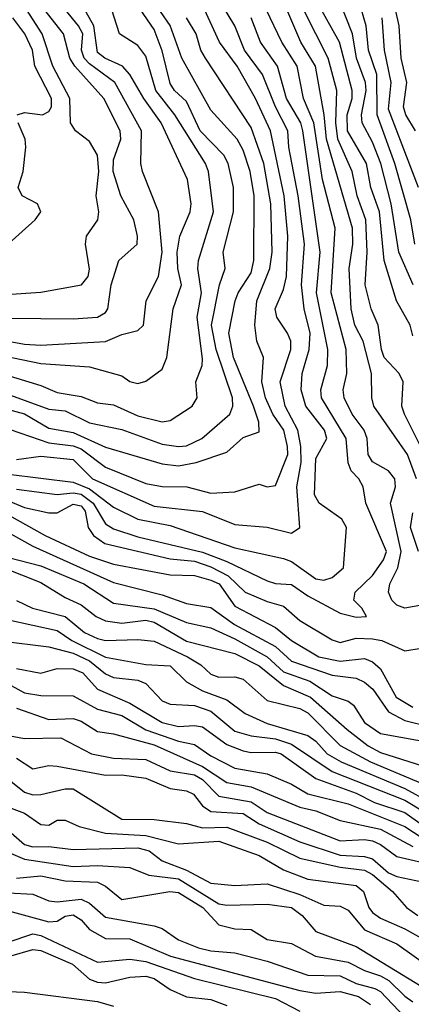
# Model space of a CAD drawing. Header units: metres. Extents: x -51132 to -49532, y -231222 to -229437.
# Tile 44 of 256: x -51083 to -51059, y -230870 to -230809. Entities that reach past the tile are written whole.
import ezdxf

# ---------------------------------------------------------------- set-up
doc = ezdxf.new("R2010")
doc.units = ezdxf.units.M
for name, color, linetype in [('CONTOUR_HALF', 8, 'Continuous'), ('CONTOUR_INDEX', 1, 'Continuous'), ('CONTOUR_INTER', 3, 'Continuous')]:
    doc.layers.add(name, color=color, linetype=linetype)

msp = doc.modelspace()

# ---------------------------------------------------------------- linework, layer by layer
at = {"layer": 'CONTOUR_HALF'}
for points, elevation in [([(-51091.08, -230831.093), (-51083.08, -230833.242), (-51081.58, -230834.122), (-51080.08, -230834.391), (-51078.08, -230835.31), (-51074.58, -230836.323), (-51073.58, -230836.446), (-51072.476, -230836.259), (-51070.58, -230835.605), (-51069.58, -230834.699), (-51068.58, -230834.352), (-51068.612, -230833.759), (-51068.943, -230832.759), (-51070.181, -230829.759), (-51070.465, -230828.259), (-51070.067, -230826.259), (-51069.888, -230825.759), (-51069.08, -230824.518), (-51068.917, -230823.759), (-51068.896, -230819.759), (-51069.145, -230818.259), (-51069.58, -230816.937), (-51069.934, -230816.259), (-51071.58, -230814.476), (-51073.362, -230811.259), (-51074.08, -230809.245), (-51076.468, -230805.759)], 43.5), ([(-51088.08, -230828.027), (-51083.08, -230828.926), (-51082.08, -230829.004), (-51078.08, -230828.776), (-51077.08, -230828.341), (-51076.08, -230828.091), (-51075.743, -230827.759), (-51075.57, -230826.259), (-51074.814, -230824.759), (-51074.588, -230823.259), (-51074.81, -230820.759), (-51075.797, -230818.259), (-51075.891, -230817.759), (-51075.852, -230815.759), (-51077.503, -230812.759), (-51079.08, -230811.613), (-51079.394, -230811.259), (-51079.557, -230810.759), (-51079.483, -230809.759), (-51079.754, -230809.259), (-51081.58, -230806.985)], 41.5), ([(-51059.08, -230828.415), (-51059.246, -230827.759), (-51060.088, -230826.259), (-51060.863, -230823.759), (-51061.142, -230820.759), (-51061.689, -230819.259), (-51061.947, -230817.759), (-51063.13, -230815.759), (-51063.153, -230814.759), (-51062.845, -230813.759), (-51062.829, -230813.259), (-51063.618, -230810.259), (-51065.291, -230807.259)], 47.5), ([(-51058.969, -230822.759), (-51059.204, -230821.259), (-51060.189, -230817.759), (-51061.298, -230814.759), (-51061.304, -230812.259), (-51061.823, -230810.759), (-51061.972, -230809.259), (-51062.54, -230807.259)], 48.5), ([(-51086.08, -230830.273), (-51082.08, -230831.498), (-51081.08, -230831.933), (-51079.58, -230832.178), (-51078.58, -230832.572), (-51077.58, -230832.683), (-51076.08, -230833.361), (-51074.58, -230833.737), (-51074.08, -230833.655), (-51072.722, -230832.759), (-51072.409, -230832.259), (-51072.504, -230831.259), (-51072.105, -230830.259), (-51072.08, -230829.847), (-51072.426, -230827.259), (-51072.145, -230825.759), (-51072.371, -230824.259), (-51072.334, -230823.759), (-51071.405, -230820.759), (-51071.707, -230818.259), (-51071.905, -230817.759), (-51073.79, -230814.759), (-51074.978, -230813.259), (-51075.58, -230811.125), (-51076.08, -230810.475), (-51077.218, -230809.759), (-51077.862, -230807.759)], 42.5), ([(-51083.58, -230836.064), (-51082.08, -230835.868), (-51080.08, -230836.056), (-51078.882, -230837.259), (-51075.08, -230838.953), (-51072.08, -230839.271), (-51070.08, -230840.076), (-51068.08, -230840.247), (-51066.58, -230840.616), (-51066.08, -230840.26), (-51066.266, -230837.759), (-51065.989, -230836.259), (-51066.012, -230835.259), (-51066.199, -230834.259), (-51066.987, -230832.759), (-51067.276, -230831.259), (-51066.635, -230829.259), (-51066.634, -230828.759), (-51066.825, -230828.259), (-51067.483, -230827.259), (-51067.589, -230826.759), (-51067.08, -230825.562), (-51066.889, -230824.759), (-51066.822, -230822.259), (-51067.045, -230819.759), (-51067.891, -230815.759), (-51068.802, -230813.759), (-51069.939, -230811.759), (-51071.028, -230810.259), (-51072.2, -230807.759)], 44.5), ([(-51086.08, -230825.982), (-51082.08, -230825.722), (-51079.562, -230825.259), (-51079.147, -230824.759), (-51079.08, -230824.305), (-51079.325, -230822.759), (-51079.248, -230822.259), (-51078.552, -230821.259), (-51078.487, -230820.759), (-51078.657, -230819.759), (-51078.489, -230818.259), (-51078.583, -230817.259), (-51079.08, -230816.403), (-51079.938, -230815.759), (-51080.251, -230815.259), (-51080.285, -230813.759), (-51081.328, -230811.759), (-51082.002, -230809.759), (-51082.974, -230808.259)], 40.5), ([(-51058.858, -230837.259), (-51059.412, -230835.759), (-51061.499, -230832.759), (-51061.619, -230832.259), (-51061.639, -230830.759), (-51062.165, -230828.759), (-51062.666, -230827.759), (-51062.901, -230826.759), (-51063.011, -230824.259), (-51062.803, -230822.759), (-51062.808, -230821.759), (-51064.42, -230816.259), (-51064.558, -230814.759), (-51065.111, -230811.759), (-51066.011, -230810.259), (-51066.873, -230808.259)], 46.5), ([(-51058.927, -230815.759), (-51059.514, -230814.759), (-51059.658, -230814.259), (-51059.464, -230812.759), (-51059.807, -230811.259), (-51059.936, -230809.259), (-51060.15, -230808.259)], 49.5), ([(-51083.58, -230837.894), (-51081.08, -230838.231), (-51080.08, -230838.122), (-51079.58, -230838.204), (-51078.837, -230838.759), (-51078.08, -230840.039), (-51077.58, -230840.358), (-51076.08, -230840.852), (-51072.08, -230841.786), (-51070.58, -230842.363), (-51068.08, -230843.56), (-51067.58, -230843.727), (-51066.58, -230843.789), (-51065.58, -230844.486), (-51063.58, -230845.566), (-51062.58, -230845.806), (-51061.948, -230845.759), (-51062.239, -230845.259), (-51062.74, -230844.759), (-51062.654, -230844.259), (-51061.58, -230843.225), (-51060.9, -230842.259), (-51060.723, -230841.759), (-51061.993, -230838.759), (-51062.156, -230837.759), (-51062.429, -230837.259), (-51062.903, -230836.759), (-51063.08, -230836.263), (-51063.201, -230834.759), (-51064.735, -230832.259), (-51064.765, -230831.759), (-51064.352, -230830.259), (-51064.342, -230829.259), (-51065.034, -230825.759), (-51064.823, -230823.259), (-51065.883, -230815.759), (-51066.009, -230815.259), (-51066.902, -230813.759), (-51067.453, -230811.759), (-51068.505, -230810.259), (-51069.077, -230808.759)], 45.5), ([(-51084.58, -230839.218), (-51081.805, -230840.759), (-51079.08, -230842.034), (-51077.58, -230842.525), (-51074.08, -230843.184), (-51072.58, -230843.233), (-51071.58, -230843.517), (-51071.055, -230843.759), (-51070.08, -230845.136), (-51067.58, -230846.458), (-51066.58, -230847.25), (-51064.901, -230848.259), (-51063.58, -230848.538), (-51062.08, -230848.355), (-51061.58, -230848.578), (-51061.08, -230849.002), (-51060.115, -230850.759), (-51059.08, -230851.367)], 46.5), ([(-51058.741, -230841.759), (-51059.229, -230840.259), (-51059.08, -230839.366)], 46.5), ([(-51084.08, -230842.117), (-51082.08, -230842.63), (-51079.422, -230843.759), (-51077.58, -230844.948), (-51075.08, -230845.286), (-51073.08, -230846.13), (-51071.58, -230846.473), (-51070.08, -230847.142), (-51068.08, -230848.254), (-51067.08, -230849.199), (-51065.444, -230849.759), (-51064.08, -230850.68), (-51063.08, -230851.004), (-51062.758, -230851.259), (-51062.08, -230852.317), (-51061.08, -230853.006), (-51058.58, -230853.464)], 47.5), ([(-51083.58, -230844.786), (-51082.589, -230845.259), (-51080.58, -230845.761), (-51079.378, -230846.759), (-51078.58, -230847.124), (-51078.08, -230847.25), (-51076.08, -230847.188), (-51075.08, -230847.3), (-51073.023, -230848.259), (-51072.183, -230848.759), (-51071.58, -230849.34), (-51071.08, -230849.519), (-51070.08, -230849.497), (-51069.58, -230849.65), (-51068.08, -230850.969), (-51066.08, -230851.458), (-51065.58, -230851.731), (-51063.58, -230853.736), (-51061.698, -230854.759), (-51058.08, -230856.284)], 48.5), ([(-51084.58, -230847.28), (-51081.58, -230847.649), (-51080.08, -230848.045), (-51079.08, -230848.518), (-51078.08, -230849.319), (-51077.58, -230849.543), (-51076.08, -230849.709), (-51075.58, -230849.914), (-51074.58, -230850.977), (-51074.08, -230851.184), (-51072.58, -230851.269), (-51071.58, -230851.63), (-51070.08, -230852.856), (-51069.08, -230853.15), (-51067.58, -230853.325), (-51066.58, -230853.655), (-51064.08, -230855.355), (-51059.58, -230857.118), (-51057.08, -230858.623)], 49.5), ([(-51085.58, -230849.122), (-51083.08, -230850.478), (-51082.08, -230850.652), (-51080.08, -230850.68), (-51078.58, -230851.504), (-51077.08, -230851.894), (-51075.58, -230852.772), (-51073.58, -230853.485), (-51072.58, -230853.678), (-51071.58, -230854.388), (-51070.08, -230855.149), (-51068.08, -230855.484), (-51066.58, -230856.126), (-51065.58, -230856.734), (-51063.08, -230857.352), (-51059.586, -230858.759), (-51058.044, -230859.759)], 50.5), ([(-51084.08, -230853.122), (-51083.08, -230853.312), (-51080.852, -230853.259), (-51078.947, -230854.259), (-51077.58, -230854.519), (-51075.58, -230854.605), (-51074.08, -230855.318), (-51072.58, -230855.56), (-51072.08, -230855.837), (-51071.08, -230856.868), (-51069.08, -230857.225), (-51068.08, -230857.893), (-51063.58, -230859.641), (-51062.08, -230859.547), (-51061.58, -230859.644), (-51061.08, -230859.856), (-51060.08, -230860.602), (-51057.58, -230861.189)], 51.5), ([(-51084.58, -230855.439), (-51083.08, -230856.637), (-51082.58, -230856.789), (-51082.08, -230856.773), (-51080.58, -230856.415), (-51080.08, -230856.42), (-51077.08, -230858.287), (-51075.08, -230858.309), (-51073.08, -230858.568), (-51072.08, -230858.828), (-51070.58, -230858.788), (-51068.08, -230859.71), (-51066.08, -230860.712), (-51063.58, -230861.258), (-51062.08, -230861.453), (-51061.58, -230861.719), (-51060.347, -230862.759), (-51059.479, -230863.759), (-51058.773, -230864.259)], 52.5), ([(-51084.08, -230858.987), (-51083.08, -230859.859), (-51082.58, -230860.013), (-51081.58, -230859.988), (-51080.08, -230860.165), (-51076.08, -230860.065), (-51075.378, -230860.259), (-51074.58, -230860.872), (-51073.08, -230861.444), (-51071.58, -230862.261), (-51070.08, -230862.393), (-51068.08, -230862.303), (-51066.08, -230862.949), (-51064.58, -230863.619), (-51063.58, -230863.677), (-51063.08, -230863.931), (-51062.08, -230865.139), (-51060.08, -230865.992), (-51058.08, -230867.434)], 53.5), ([(-51083.58, -230861.951), (-51082.08, -230861.797), (-51080.58, -230862.113), (-51078.58, -230862.196), (-51078.08, -230862.441), (-51077.08, -230863.262), (-51074.113, -230862.759), (-51073.58, -230862.829), (-51072.076, -230863.759), (-51071.08, -230864.818), (-51070.08, -230865.083), (-51069.08, -230865.124), (-51068.08, -230865.737), (-51066.58, -230865.982), (-51065.098, -230866.759), (-51063.08, -230867.126), (-51062.08, -230867.658), (-51061.08, -230867.981), (-51060.565, -230868.259), (-51059.58, -230869.247), (-51059.08, -230869.58)], 54.5), ([(-51084.08, -230863.958), (-51081.58, -230864.648), (-51081.08, -230864.593), (-51080.58, -230864.295), (-51080.08, -230864.207), (-51079.58, -230864.509), (-51079.08, -230865.12), (-51078.08, -230865.669), (-51076.58, -230865.691), (-51074.072, -230866.759), (-51066.08, -230868.893), (-51065.08, -230869.043), (-51063.58, -230868.944), (-51062.435, -230869.259), (-51061.7, -230869.759)], 55.5), ([(-51084.006, -230866.759), (-51082.58, -230866.352), (-51082.08, -230866.412), (-51080.115, -230867.259), (-51079.08, -230868.194), (-51078.58, -230868.379), (-51078.08, -230868.406), (-51076.58, -230868.059), (-51075.58, -230867.997), (-51075.08, -230868.148), (-51074.08, -230868.824), (-51073.08, -230869.284), (-51071.58, -230869.435), (-51070.58, -230869.814)], 56.5)]:
    msp.add_lwpolyline(points, dxfattribs=dict(at, elevation=elevation))
at = {"layer": 'CONTOUR_INDEX'}
for points, elevation in [([(-51084.08, -230836.968), (-51080.08, -230837.469), (-51079.08, -230837.869), (-51077.58, -230839.002), (-51076.08, -230839.745), (-51074.08, -230840.147), (-51070.08, -230841.521), (-51067.08, -230842.18), (-51066.58, -230842.361), (-51065.08, -230843.439), (-51064.58, -230843.529), (-51064.08, -230843.363), (-51063.375, -230842.759), (-51063.177, -230840.259), (-51063.478, -230839.759), (-51064.872, -230838.759), (-51065.159, -230838.259), (-51065.08, -230836), (-51064.395, -230834.759), (-51064.547, -230834.259), (-51065.699, -230832.759), (-51065.993, -230831.759), (-51065.919, -230830.759), (-51065.493, -230829.259), (-51065.434, -230828.259), (-51065.798, -230826.759), (-51065.972, -230825.259), (-51065.792, -230822.759), (-51066.176, -230819.759), (-51066.745, -230816.759), (-51066.809, -230815.759), (-51067.577, -230814.259), (-51068.386, -230812.259), (-51069.491, -230810.759), (-51070.079, -230809.259), (-51071.908, -230806.259)], 45), ([(-51083.547, -230814.759), (-51083.08, -230814.614), (-51081.985, -230814.759), (-51081.58, -230814.552), (-51081.422, -230814.259), (-51081.414, -230813.759), (-51082.453, -230811.759), (-51082.601, -230810.759), (-51083.069, -230809.759), (-51083.818, -230808.759)], 40), ([(-51086.08, -230824.514), (-51082.435, -230821.259), (-51082.089, -230820.759), (-51082.291, -230820.259), (-51083.239, -230819.759), (-51083.488, -230819.259), (-51083.175, -230818.259), (-51082.998, -230816.759), (-51083.046, -230816.259), (-51083.475, -230815.259)], 40), ([(-51083.58, -230848.992), (-51082.08, -230849.274), (-51081.08, -230848.986), (-51080.08, -230848.996), (-51079.491, -230849.259), (-51078.58, -230850.258), (-51076.58, -230851.12), (-51074.58, -230852.327), (-51073.58, -230852.567), (-51072.58, -230852.506), (-51072.08, -230852.599), (-51070.58, -230853.681), (-51069.58, -230854.063), (-51069.08, -230854.173), (-51067.58, -230854.148), (-51067.224, -230854.259), (-51065.08, -230855.78), (-51062.58, -230856.685), (-51061.45, -230857.259), (-51059.58, -230857.882), (-51057.58, -230859.307)], 50), ([(-51084.08, -230862.846), (-51082.58, -230862.929), (-51081.58, -230863.341), (-51081.08, -230863.412), (-51079.58, -230863.244), (-51079.08, -230863.489), (-51078.08, -230864.363), (-51075.08, -230864.891), (-51074.58, -230865.061), (-51073.576, -230865.759), (-51072.336, -230866.259), (-51071.58, -230866.443), (-51070.08, -230866.556), (-51068.08, -230867.076), (-51065.58, -230867.944), (-51063.58, -230867.98), (-51062.58, -230868.449), (-51061.436, -230868.759), (-51061.08, -230868.944), (-51059.58, -230870.535)], 55)]:
    msp.add_lwpolyline(points, dxfattribs=dict(at, elevation=elevation))
at = {"layer": 'CONTOUR_INTER'}
for points, elevation in [([(-51059.068, -230825.259), (-51059.95, -230823.259), (-51060.425, -230820.259), (-51061.06, -230817.759), (-51061.58, -230816.445), (-51062.221, -230815.259), (-51062.261, -230814.759), (-51061.975, -230813.259), (-51062.019, -230812.759), (-51062.566, -230811.259), (-51062.808, -230809.759), (-51064.582, -230805.259)], 48), ([(-51086.08, -230829.308), (-51082.08, -230830.123), (-51079.08, -230830.328), (-51077.08, -230830.897), (-51076.58, -230831.244), (-51076.08, -230831.361), (-51075.58, -230831.221), (-51074.58, -230830.49), (-51074.283, -230829.759), (-51073.902, -230826.759), (-51073.382, -230825.259), (-51073.604, -230824.259), (-51073.651, -230823.259), (-51073.493, -230822.259), (-51072.845, -230820.759), (-51072.787, -230820.259), (-51073.023, -230818.759), (-51074.636, -230815.259), (-51075.715, -230813.759), (-51076.58, -230812.259), (-51077.024, -230811.759), (-51078.128, -230811.259), (-51078.58, -230810.905), (-51078.804, -230809.259), (-51080.58, -230806.077)], 42), ([(-51086.58, -230831.135), (-51081.58, -230832.96), (-51080.58, -230833.057), (-51079.08, -230833.796), (-51077.08, -230834.216), (-51074.58, -230835.123), (-51073.58, -230835.263), (-51073.08, -230835.212), (-51072.119, -230834.759), (-51070.399, -230833.259), (-51070.216, -230832.759), (-51070.224, -230832.259), (-51071.244, -230829.259), (-51071.527, -230827.759), (-51071.038, -230825.259), (-51070.692, -230824.259), (-51070.801, -230823.259), (-51070.177, -230820.759), (-51070.17, -230819.259), (-51070.491, -230817.759), (-51070.763, -230817.259), (-51072.235, -230815.759), (-51073.08, -230813.943), (-51073.815, -230813.259), (-51074.08, -230812.831), (-51074.58, -230810.803), (-51075.08, -230809.486), (-51076.58, -230807.273)], 43), ([(-51084.08, -230827.327), (-51080.08, -230827.373), (-51078.58, -230827.266), (-51078.08, -230826.978), (-51077.944, -230826.759), (-51077.732, -230825.259), (-51077.259, -230823.759), (-51076.12, -230822.759), (-51076.101, -230822.259), (-51076.33, -230821.259), (-51077.142, -230819.759), (-51077.618, -230818.259), (-51077.58, -230817.533), (-51077.131, -230816.259), (-51077.174, -230815.759), (-51078.185, -230813.759), (-51079.98, -230811.759), (-51080.296, -230811.259), (-51080.678, -230809.759), (-51082.58, -230807.325)], 41), ([(-51058.08, -230844.984), (-51059.58, -230845.244), (-51060.08, -230845.061), (-51060.38, -230844.759), (-51060.58, -230844.275), (-51060.498, -230843.759), (-51060.015, -230842.759), (-51059.815, -230841.759), (-51060.472, -230838.759), (-51060.158, -230837.759), (-51060.197, -230837.259), (-51060.58, -230836.758), (-51061.58, -230836.211), (-51061.857, -230835.759), (-51061.908, -230834.759), (-51062.095, -230834.259), (-51062.844, -230833.259), (-51063.338, -230832.259), (-51063.386, -230831.759), (-51063.165, -230830.759), (-51063.204, -230829.259), (-51064.128, -230825.759), (-51063.887, -230821.759), (-51064.674, -230818.759), (-51065.203, -230815.259), (-51065.853, -230813.759), (-51066.243, -230811.759), (-51067.19, -230810.259), (-51068.149, -230808.259)], 46), ([(-51057.601, -230837.259), (-51059.609, -230833.259), (-51059.768, -230832.759), (-51059.69, -230831.259), (-51059.939, -230830.759), (-51060.862, -230829.759), (-51061.016, -230829.259), (-51061.228, -230827.759), (-51061.66, -230826.759), (-51062.036, -230825.259), (-51061.914, -230823.259), (-51061.983, -230821.259), (-51062.521, -230819.759), (-51062.83, -230818.259), (-51063.73, -230816.259), (-51063.84, -230815.259), (-51063.782, -230813.259), (-51064.318, -230811.259), (-51065.842, -230808.259)], 47), ([(-51084.58, -230834.012), (-51081.58, -230835.029), (-51080.08, -230835.224), (-51079.58, -230835.415), (-51078.08, -230836.539), (-51075.58, -230837.542), (-51074.58, -230837.738), (-51073.058, -230837.759), (-51071.58, -230838.154), (-51070.08, -230838.065), (-51068.58, -230837.587), (-51068.08, -230837.761), (-51067.58, -230837.674), (-51066.811, -230835.759), (-51066.824, -230835.259), (-51067.069, -230834.259), (-51067.741, -230833.259), (-51068.184, -230832.259), (-51068.415, -230831.259), (-51068.324, -230829.759), (-51068.737, -230828.759), (-51068.852, -230827.759), (-51068.726, -230826.259), (-51067.929, -230824.259), (-51067.788, -230823.259), (-51067.864, -230820.259), (-51068.301, -230817.759), (-51069.08, -230815.55), (-51071.902, -230811.259), (-51072.183, -230810.759), (-51072.485, -230809.759), (-51073.072, -230808.759)], 44), ([(-51058.736, -230819.259), (-51060.58, -230814.408), (-51060.427, -230812.759), (-51060.842, -230810.759), (-51060.983, -230808.759)], 49), ([(-51084.58, -230838.419), (-51083.08, -230839.022), (-51081.58, -230839.369), (-51081.08, -230839.367), (-51080.08, -230838.823), (-51079.58, -230838.929), (-51079.348, -230839.259), (-51079.144, -230840.259), (-51078.823, -230840.759), (-51078.134, -230841.259), (-51074.08, -230842.209), (-51072.58, -230842.357), (-51071.58, -230842.701), (-51070.502, -230843.259), (-51069.442, -230844.259), (-51068.08, -230844.847), (-51067.08, -230845.122), (-51066.08, -230846.012), (-51064.08, -230847.215), (-51063.58, -230847.366), (-51062.58, -230847.102), (-51061.58, -230847.149), (-51061.01, -230847.259), (-51059.58, -230847.891), (-51058.58, -230847.728)], 46), ([(-51085.58, -230839.761), (-51082.58, -230841.419), (-51077.58, -230843.669), (-51074.58, -230844.421), (-51073.08, -230844.964), (-51071.58, -230845.217), (-51070.107, -230846.259), (-51067.58, -230847.628), (-51066.58, -230848.54), (-51064.08, -230849.392), (-51062.58, -230849.586), (-51062.08, -230849.819), (-51061.557, -230850.259), (-51060.58, -230851.665), (-51059.58, -230852.203), (-51058.08, -230852.572)], 47), ([(-51085.58, -230842.292), (-51082.08, -230843.673), (-51080.58, -230844.587), (-51079.58, -230845.038), (-51078.658, -230845.759), (-51078.08, -230846.043), (-51077.08, -230846.183), (-51075.58, -230846), (-51075.08, -230846.124), (-51073.08, -230847.296), (-51070.08, -230848.047), (-51068.58, -230848.816), (-51067.08, -230850.031), (-51065.414, -230850.759), (-51063.141, -230852.759), (-51061.843, -230853.759), (-51061.08, -230854.167), (-51057.58, -230855.293)], 48), ([(-51084.08, -230845.966), (-51081.08, -230846.626), (-51080.16, -230847.259), (-51078.08, -230848.284), (-51075.58, -230848.744), (-51074.08, -230848.818), (-51073.08, -230849.807), (-51072.08, -230850.373), (-51070.58, -230850.919), (-51069.452, -230851.759), (-51068.08, -230852.379), (-51065.58, -230853.123), (-51065.08, -230853.474), (-51064.376, -230854.259), (-51063.513, -230854.759), (-51059.58, -230856.401), (-51058.08, -230857.225)], 49), ([(-51083.58, -230851.428), (-51081.58, -230852.134), (-51080.08, -230852.072), (-51079.58, -230852.233), (-51078.58, -230852.88), (-51077.58, -230853.025), (-51075.08, -230853.702), (-51072.08, -230855.043), (-51070.58, -230856.023), (-51069.08, -230856.305), (-51066.08, -230857.561), (-51065.08, -230857.777), (-51063.58, -230858.369), (-51061.08, -230858.913), (-51059.08, -230859.979)], 51), ([(-51083.58, -230854.522), (-51082.58, -230855.191), (-51081.58, -230854.988), (-51081.08, -230855.015), (-51078.08, -230855.573), (-51077.08, -230855.566), (-51075.58, -230855.759), (-51074.08, -230856.392), (-51073.08, -230856.553), (-51072.634, -230856.759), (-51072.08, -230857.477), (-51071.58, -230857.826), (-51069.58, -230857.944), (-51068.58, -230858.588), (-51066.08, -230859.701), (-51063.58, -230860.529), (-51062.08, -230860.595), (-51061.58, -230860.741), (-51060.58, -230861.617), (-51060.08, -230861.84), (-51058.111, -230862.259)], 52), ([(-51084.08, -230857.552), (-51083.08, -230857.927), (-51082.08, -230858.636), (-51081.58, -230858.661), (-51081.08, -230858.358), (-51080.58, -230858.348), (-51079.72, -230858.759), (-51078.08, -230859.168), (-51075.58, -230859.311), (-51073.58, -230859.812), (-51071.08, -230859.658), (-51068.58, -230860.533), (-51067.08, -230861.428), (-51065.58, -230862.007), (-51062.58, -230862.396), (-51062.127, -230862.759), (-51061.799, -230863.759), (-51061.58, -230864.063), (-51061.08, -230864.422), (-51059.58, -230865.084), (-51057.08, -230866.474)], 53), ([(-51084.58, -230860.132), (-51083.08, -230860.769), (-51080.08, -230861.23), (-51078.58, -230861.167), (-51076.58, -230861.283), (-51075.405, -230861.759), (-51073.58, -230861.987), (-51071.08, -230863.528), (-51070.58, -230863.621), (-51068.08, -230863.554), (-51066.58, -230863.756), (-51065.931, -230864.259), (-51065.08, -230865.244), (-51062.58, -230866.162), (-51058.58, -230868.624)], 54), ([(-51085.58, -230866.386), (-51082.58, -230865.375), (-51082.08, -230865.484), (-51078.58, -230867.125), (-51076.58, -230866.947), (-51075.58, -230867.094), (-51072.58, -230868.142), (-51067.58, -230869.372), (-51066.08, -230870.165)], 56), ([(-51099.866, -230870.259), (-51099.58, -230869.55), (-51099.08, -230868.882), (-51098.58, -230868.721), (-51097.58, -230868.796), (-51096.08, -230868.542), (-51095.08, -230868.866), (-51093.58, -230868.525), (-51092.08, -230868.784), (-51091.08, -230868.638), (-51090.08, -230868.88), (-51087.58, -230869.072), (-51086.08, -230868.86), (-51083.08, -230868.995), (-51078.58, -230869.563), (-51077.58, -230869.86)], 57)]:
    msp.add_lwpolyline(points, dxfattribs=dict(at, elevation=elevation))

doc.saveas('drawing.dxf')
